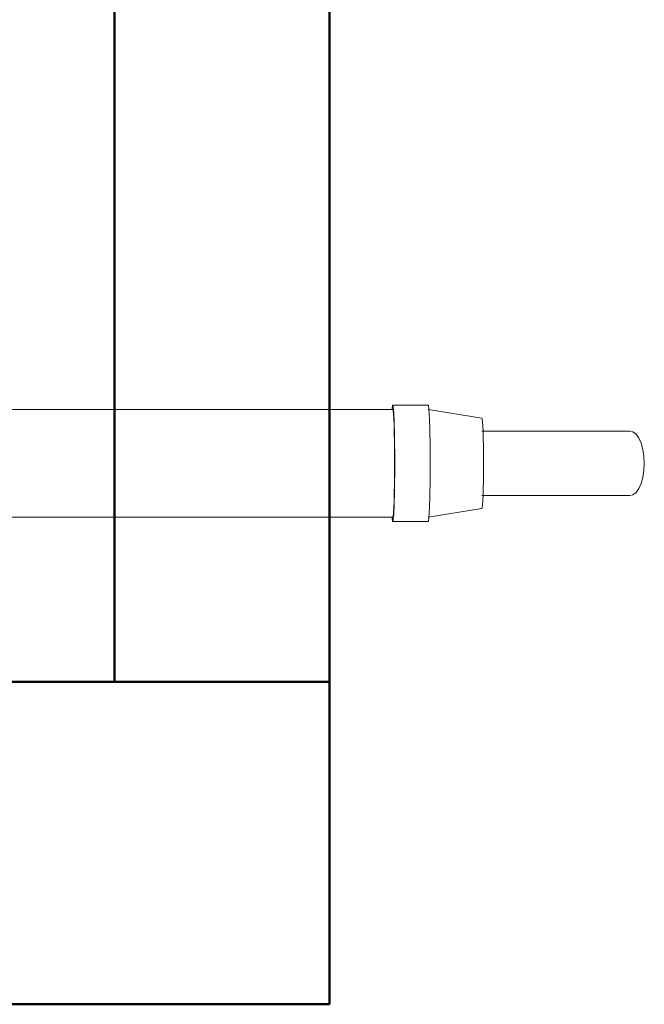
# Model space of a CAD drawing. Header units: millimetres. Extents: x -121 to 87583, y 4737 to 43333.
# Tile 57 of 86: x 49948 to 50529, y 35476 to 36392. Entities that reach past the tile are written whole.
import ezdxf

# ---------------------------------------------------------------- set-up
doc = ezdxf.new("R2010")
doc.units = ezdxf.units.MM
doc.linetypes.add('ADSK_Скрыто', pattern=[300, 150, -150])
for name, color, linetype, lineweight in [('A-COLS-____-MCUT', 52, 'Continuous', 50), ('A-COLS-____-OTLN', 52, 'Continuous', 20), ('A-DETL-____-HDLN', 90, 'ADSK_Скрыто', 9), ('A-WALL-____-MCUT', 113, 'Continuous', 50), ('A-WALL-____-OTLN', 113, 'Continuous', 20), ('M-EQPM-____-OTLN', 50, 'Continuous', 20)]:
    doc.layers.add(name, color=color, linetype=linetype, lineweight=lineweight)

# ---------------------------------------------------------------- blocks, each defined once
blk = doc.blocks.new('Прямая форма - 83 new-608717-В_Этаж 01_Водопровод')
at = {"layer": 'A-COLS-____-MCUT', "color": 253}
for p, q in [((150, 150), (-150, 150)), ((-150, 150), (-150, -150)), ((150, -150), (150, 150)), ((-150, -150), (150, -150))]:
    blk.add_line(p, q, dxfattribs=at)
blk = doc.blocks.new('Прямая форма - CRE - 002-608718-В_Этаж 01_Водопровод')
blk.add_blockref('Прямая форма - 83 new-608717-В_Этаж 01_Водопровод', (0, 0))
blk = doc.blocks.new('Прямая форма - 83 new-608943-В_Этаж 01_Водопровод')
at = {"layer": 'A-WALL-____-MCUT', "color": 253}
for p, q in [((6700, 0), (5300, 0)), ((6700, -200), (6700, 0)), ((5300, -200), (6700, -200))]:
    blk.add_line(p, q, dxfattribs=at)
blk = doc.blocks.new('Прямая форма - SW - 006-608944-В_Этаж 01_Водопровод')
blk.add_blockref('Прямая форма - 83 new-608943-В_Этаж 01_Водопровод', (0, 0))
blk = doc.blocks.new('83 new_ifc_RVT-1-В_Этаж 01_Водопровод')
at = {"layer": 'A-COLS-____-OTLN', "color": 9, "lineweight": 20}
blk.add_blockref('Прямая форма - CRE - 002-608718-В_Этаж 01_Водопровод', (30060.28, 35625.83), dxfattribs=at)
at = {"layer": 'A-WALL-____-OTLN', "color": 9, "lineweight": 20, "rotation": 270}
blk.add_blockref('Прямая форма - SW - 006-608944-В_Этаж 01_Водопровод', (30210.28, 42475.83), dxfattribs=at)
blk = doc.blocks.new('daa-oborudovanie-komplektkoaksialnogodymoxoda-sudliniteliami-1 - 60_100-V53-В_Этаж 01_Водопровод')
at = {"layer": 'A-DETL-____-HDLN', "color": 92, "flags": 128}
blk.add_lwpolyline([(65.99, -50), (67.52, -50), (71.33, -50), (75.18, -50), (79.08, -50)], dxfattribs=at)
at = {"layer": 'A-DETL-____-HDLN', "color": 92}
blk.add_arc((0, 0), 73, 222.61611, 229.50449, dxfattribs=at)
at = {"layer": 'M-EQPM-____-OTLN', "color": 94}
for p, q in [((102, 52.5), (95, 52.5)), ((114.99, 54), (102, 54)), ((136.98, 52.5), (114.99, 52.5)), ((600, 50), (136.98, 50)), ((632.98, 54), (600, 54)), ((682.96, 42), (632.99, 50)), ((820.37, 30), (682.95, 30)), ((682.95, -30), (820.37, -30)), ((632.99, -50), (682.96, -42)), ((95, -52.5), (102, -52.5)), ((102, -54), (114.99, -54)), ((114.99, -52.5), (136.98, -52.5)), ((136.98, -50), (600, -50)), ((600, -54), (632.98, -54))]:
    blk.add_line(p, q, dxfattribs=at)
at = {"layer": 'M-EQPM-____-OTLN', "color": 94, "flags": 128}
for points in [[(100, 50), (96, 50), (92.01, 50), (88.03, 50), (84.07, 50), (80.13, 50), (76.23, 50), (72.36, 50), (68.54, 50), (64.77, 50), (61.06, 50), (57.41, 50), (53.82, 50), (50.31, 50), (46.88, 50), (43.54, 50), (40.28, 50), (37.12, 50), (34.06, 50), (31.11, 50), (28.26, 50), (25.54, 50), (22.93, 50), (20.44, 50), (18.08, 50), (15.85, 50), (13.76, 50), (11.8, 50), (9.99, 50), (8.32, 50), (6.8, 50), (5.42, 50), (4.2, 50), (3.13, 50), (2.21, 50), (1.46, 50), (0.85, 50), (0.41, 50), (0.13, 50), (0.01, 50), (0, 50)], [(833.91, 0), (833.57, 6.68), (832.56, 13.02), (830.95, 18.7), (828.81, 23.45), (826.24, 27.03), (823.38, 29.25), (820.37, 30)], [(820.37, -30), (823.38, -29.25), (826.24, -27.03), (828.81, -23.45), (830.95, -18.7), (832.56, -13.02), (833.57, -6.68), (833.91, 0)], [(0, -50), (0.08, -50), (0.32, -50), (0.72, -50), (1.28, -50), (1.99, -50), (2.87, -50), (3.89, -50), (5.08, -50), (6.41, -50), (7.89, -50), (9.52, -50), (11.3, -50), (13.22, -50), (15.27, -50), (17.47, -50), (19.79, -50), (22.24, -50), (24.82, -50), (27.52, -50), (30.33, -50), (33.25, -50), (36.28, -50), (39.42, -50), (42.65, -50), (45.97, -50), (49.38, -50), (52.87, -50), (56.43, -50), (60.07, -50), (63.76, -50), (65.94, -50)], [(79.08, -50), (83, -50), (86.96, -50), (90.93, -50), (94.92, -50), (98.92, -50), (100, -50)]]:
    blk.add_lwpolyline(points, dxfattribs=at)
at = {"layer": 'M-EQPM-____-OTLN', "color": 94}
for radius, start, end in [(73, 43.36054, 180), (55, 66.44613, 180), (50, 99.68284, 180), (50, 88.02594, 95.98597), (73, 180, 222.57706), (55, 180, 293.64758), (50, 180, 273.12081), (73, 229.54353, 316.63203)]:
    blk.add_arc((0, 0), radius, start, end, dxfattribs=at)
for centre, major_axis, start_param, end_param in [((95, 0), (0, 52.5), 0, 0.298494), ((95, 0), (0, 52.5), 3.141593, 6.283185), ((102, 0), (0, 54), 0, 0.213423), ((102, 0), (0, 54), 3.141593, 6.283185), ((102, 0), (0, 52.5), 3.141593, 6.283185), ((114.99, 0), (0, 54), 3.141593, 6.283185), ((136.98, 0), (0, 52.5), 3.141593, 6.283185), ((600, 0), (0, 54), 0, 0.366743), ((600, 0), (0, 54), 3.141593, 6.283185), ((600, 0), (0, 50), 3.141593, 6.283185), ((632.98, 0), (0, 54), 3.141593, 6.283185), ((682.95, 0), (0, 42), 4.712389, 6.283185), ((682.95, 0), (0, 42), 3.141593, 4.712389), ((95, 0), (0, 52.5), 2.842447, 3.141593), ((102, 0), (0, 54), 2.92817, 3.141593), ((600, 0), (0, 54), 2.774969, 3.141593)]:
    blk.add_ellipse(centre, major_axis=major_axis, ratio=0.034899, start_param=start_param, end_param=end_param, dxfattribs=at)

msp = doc.modelspace()

# ---------------------------------------------------------------- block references
at = {"lineweight": 9}
msp.add_blockref('83 new_ifc_RVT-1-В_Этаж 01_Водопровод', (20026.13, 0), dxfattribs=at)
at = {"layer": 'A-DETL-____-HDLN', "color": 92}
msp.add_blockref('daa-oborudovanie-komplektkoaksialnogodymoxoda-sudliniteliami-1 - 60_100-V53-В_Этаж 01_Водопровод', (49695.22, 35979.15), dxfattribs=at)

doc.saveas('drawing.dxf')
